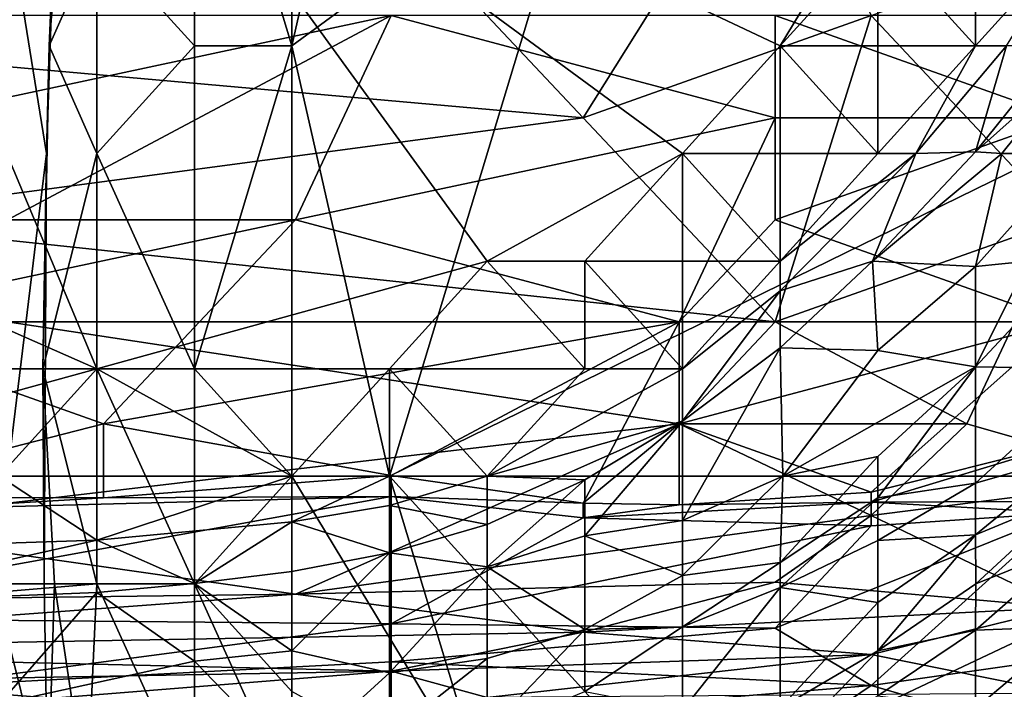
# Model space of a CAD drawing. Extents: x -0.375 to 0.375, y -0.309 to 0.309.
# Tile 126 of 226: x 0.234 to 0.255, y -0.295 to -0.28. Entities that reach past the tile are written whole.
import ezdxf

# ---------------------------------------------------------------- set-up
doc = ezdxf.new("R2010")
doc.units = 0

msp = doc.modelspace()

# ---------------------------------------------------------------- linework, layer by layer
for points in [[(0.235512, -0.287708, 0.449891), (0.222663, -0.257047, 0.449816), (0.214097, -0.278274, 0.449852)], [(0.235512, -0.287708, 0.449891), (0.235512, -0.273557, 0.449878), (0.222663, -0.257047, 0.449816)], [(0.239795, -0.280633, 0.000425), (0.241937, -0.271198, 0.000592), (0.24622, -0.275916, 0.000228)], [(0.239795, -0.280633, 0.000425), (0.239795, -0.275916, 0.000621), (0.241937, -0.271198, 0.000592)], [(0.235512, -0.273557, 0.449878), (0.250503, -0.280633, 0.449929), (0.254786, -0.273557, 0.449942)], [(0.248362, -0.282991, 0.449936), (0.250503, -0.280633, 0.449929), (0.235512, -0.273557, 0.449878)], [(0.244079, -0.28535, 0.449933), (0.248362, -0.282991, 0.449936), (0.235512, -0.273557, 0.449878)], [(0.237654, -0.280633, 0.000985), (0.235512, -0.278274, 0.003526), (0.237654, -0.273557, 0.001784)], [(0.235512, -0.287708, 0.449891), (0.244079, -0.28535, 0.449933), (0.235512, -0.273557, 0.449878)], [(0.239795, -0.280633, 0.000425), (0.237654, -0.273557, 0.001784), (0.239795, -0.275916, 0.000621)], [(0.237654, -0.280633, 0.000985), (0.237654, -0.273557, 0.001784), (0.239795, -0.280633, 0.000425)], [(0.261211, -0.280633, 0.000228), (0.24622, -0.275916, 0.000228), (0.261211, -0.273557, 0.000295)], [(0.250503, -0.280633, 0.449929), (0.252645, -0.278274, 0.449925), (0.254786, -0.273557, 0.449942)], [(0.246184, -0.282206, 0.445997), (0.241974, -0.277731, 0.44527), (0.250393, -0.275494, 0.445189)], [(0.246184, -0.282206, 0.445997), (0.250393, -0.275494, 0.445189), (0.252498, -0.279969, 0.445743)], [(0.234465, -0.280633, 0.005942), (0.234567, -0.278274, 0.009818), (0.23484, -0.275916, 0.005942)], [(0.23484, -0.275916, 0.005942), (0.235512, -0.278274, 0.003526), (0.234465, -0.280633, 0.005942)], [(0.241937, -0.290067, 0.000293), (0.239795, -0.280633, 0.000425), (0.24622, -0.275916, 0.000228)], [(0.261211, -0.280633, 0.000228), (0.241937, -0.290067, 0.000293), (0.24622, -0.275916, 0.000228)], [(0.220928, -0.279969, 0.445515), (0.241974, -0.277731, 0.44527), (0.246184, -0.282206, 0.445997)], [(0.256707, -0.284444, 0.446862), (0.252498, -0.279969, 0.445743), (0.258811, -0.277731, 0.445986)], [(0.220522, -0.287708, 0.449845), (0.235512, -0.287708, 0.449891), (0.214097, -0.278274, 0.449852)], [(0.233647, -0.278274, 0.017571), (0.234407, -0.282991, 0.009818), (0.233252, -0.292426, 0.017571)], [(0.234407, -0.282991, 0.009818), (0.233647, -0.278274, 0.017571), (0.234567, -0.278274, 0.009818)], [(0.234465, -0.280633, 0.005942), (0.234407, -0.282991, 0.009818), (0.234567, -0.278274, 0.009818)], [(0.235512, -0.278274, 0.003526), (0.235512, -0.282991, 0.002796), (0.234465, -0.280633, 0.005942)], [(0.235512, -0.282991, 0.002796), (0.235512, -0.278274, 0.003526), (0.237654, -0.280633, 0.000985)], [(0.250503, -0.280633, 0.449929), (0.252645, -0.280633, 0.449816), (0.252645, -0.278274, 0.449925)], [(0.254786, -0.280633, 0.448741), (0.254786, -0.278274, 0.449765), (0.252645, -0.278274, 0.449925)], [(0.252645, -0.280633, 0.449816), (0.254786, -0.280633, 0.448741), (0.252645, -0.278274, 0.449925)], [(0.254786, -0.280633, 0.448741), (0.256928, -0.278274, 0.448147), (0.254786, -0.278274, 0.449765)], [(0.255473, -0.280633, 0.447849), (0.256928, -0.278274, 0.448147), (0.254786, -0.280633, 0.448741)], [(0.229347, -0.284444, 0.446478), (0.220928, -0.279969, 0.445515), (0.246184, -0.282206, 0.445997)], [(0.233556, -0.279969, 0.548095), (0.231451, -0.282206, 0.546827), (0.241974, -0.279969, 0.547188)], [(0.231451, -0.282206, 0.546827), (0.233556, -0.284444, 0.545012), (0.241974, -0.279969, 0.547188)], [(0.233556, -0.284444, 0.545012), (0.23987, -0.284444, 0.544402), (0.241974, -0.279969, 0.547188)], [(0.23987, -0.284444, 0.544402), (0.250393, -0.282206, 0.544377), (0.241974, -0.279969, 0.547188)], [(0.241974, -0.279969, 0.547188), (0.250393, -0.282206, 0.544377), (0.250393, -0.279969, 0.545638)], [(0.246184, -0.282206, 0.445997), (0.252498, -0.279969, 0.445743), (0.250393, -0.286681, 0.447345)], [(0.256707, -0.282206, 0.542603), (0.250393, -0.279969, 0.545638), (0.250393, -0.282206, 0.544377)], [(0.250393, -0.279969, 0.545638), (0.256707, -0.282206, 0.542603), (0.258811, -0.279969, 0.542943)], [(0.252498, -0.279969, 0.445743), (0.256707, -0.284444, 0.446862), (0.250393, -0.286681, 0.447345)], [(0.234331, -0.287708, 0.005942), (0.234407, -0.282991, 0.009818), (0.234465, -0.280633, 0.005942)], [(0.234465, -0.280633, 0.005942), (0.235512, -0.282991, 0.002796), (0.234331, -0.287708, 0.005942)], [(0.237654, -0.287708, 0.000828), (0.235512, -0.282991, 0.002796), (0.237654, -0.280633, 0.000985)], [(0.237654, -0.287708, 0.000828), (0.237654, -0.280633, 0.000985), (0.239795, -0.280633, 0.000425)], [(0.239795, -0.290067, 0.000437), (0.237654, -0.287708, 0.000828), (0.239795, -0.280633, 0.000425)], [(0.239795, -0.290067, 0.000437), (0.239795, -0.280633, 0.000425), (0.241937, -0.290067, 0.000293)], [(0.241937, -0.290067, 0.000293), (0.261211, -0.280633, 0.000228), (0.263352, -0.290067, 0.00039)], [(0.248362, -0.282991, 0.449936), (0.250503, -0.282991, 0.449824), (0.250503, -0.280633, 0.449929)], [(0.252645, -0.282991, 0.448833), (0.252645, -0.280633, 0.449816), (0.250503, -0.280633, 0.449929)], [(0.250503, -0.282991, 0.449824), (0.252645, -0.282991, 0.448833), (0.250503, -0.280633, 0.449929)], [(0.252645, -0.282991, 0.448833), (0.254786, -0.280633, 0.448741), (0.252645, -0.280633, 0.449816)], [(0.253482, -0.282991, 0.447849), (0.254786, -0.280633, 0.448741), (0.252645, -0.282991, 0.448833)], [(0.253482, -0.282991, 0.447849), (0.255473, -0.280633, 0.447849), (0.254786, -0.280633, 0.448741)], [(0.254786, -0.282958, 0.443972), (0.255473, -0.280633, 0.447849), (0.253482, -0.282991, 0.447849)], [(0.255473, -0.280633, 0.447849), (0.254786, -0.282958, 0.443972), (0.256663, -0.280633, 0.443972)], [(0.254786, -0.282958, 0.443972), (0.256928, -0.281055, 0.43622), (0.256663, -0.280633, 0.443972)], [(0.25537, -0.282991, 0.43622), (0.256928, -0.281055, 0.43622), (0.254786, -0.282958, 0.443972)], [(0.257009, -0.282991, 0.416838), (0.256928, -0.281055, 0.43622), (0.25537, -0.282991, 0.43622)], [(0.246184, -0.282206, 0.445997), (0.250393, -0.286681, 0.447345), (0.229347, -0.284444, 0.446478)], [(0.23987, -0.284444, 0.544402), (0.248288, -0.286681, 0.541144), (0.250393, -0.282206, 0.544377)], [(0.250393, -0.284444, 0.542759), (0.250393, -0.282206, 0.544377), (0.248288, -0.286681, 0.541144)], [(0.256707, -0.286681, 0.539123), (0.256707, -0.282206, 0.542603), (0.250393, -0.284444, 0.542759)], [(0.250393, -0.282206, 0.544377), (0.250393, -0.284444, 0.542759), (0.256707, -0.282206, 0.542603)], [(0.25537, -0.282991, 0.43622), (0.254786, -0.282958, 0.443972), (0.25253, -0.28535, 0.443972)], [(0.254786, -0.282958, 0.443972), (0.253482, -0.282991, 0.447849), (0.25253, -0.28535, 0.443972)], [(0.23436, -0.292426, 0.009818), (0.233252, -0.292426, 0.017571), (0.234407, -0.282991, 0.009818)], [(0.235512, -0.282991, 0.002796), (0.235512, -0.287708, 0.002737), (0.234331, -0.287708, 0.005942)], [(0.234331, -0.287708, 0.005942), (0.23436, -0.292426, 0.009818), (0.234407, -0.282991, 0.009818)], [(0.235512, -0.287708, 0.002737), (0.235512, -0.282991, 0.002796), (0.237654, -0.287708, 0.000828)], [(0.244079, -0.28535, 0.449933), (0.24622, -0.28535, 0.449908), (0.248362, -0.282991, 0.449936)], [(0.24622, -0.28535, 0.449908), (0.248362, -0.28535, 0.449753), (0.248362, -0.282991, 0.449936)], [(0.250503, -0.28535, 0.448674), (0.250503, -0.282991, 0.449824), (0.248362, -0.282991, 0.449936)], [(0.248362, -0.28535, 0.449753), (0.250503, -0.28535, 0.448674), (0.248362, -0.282991, 0.449936)], [(0.250503, -0.28535, 0.448674), (0.252645, -0.282991, 0.448833), (0.250503, -0.282991, 0.449824)], [(0.253482, -0.282991, 0.447849), (0.252645, -0.282991, 0.448833), (0.250503, -0.28535, 0.448674)], [(0.250503, -0.286001, 0.447849), (0.253482, -0.282991, 0.447849), (0.250503, -0.28535, 0.448674)], [(0.253482, -0.282991, 0.447849), (0.250503, -0.286001, 0.447849), (0.25253, -0.28535, 0.443972)], [(0.254786, -0.285471, 0.416838), (0.25537, -0.282991, 0.43622), (0.25253, -0.28535, 0.443972)], [(0.25537, -0.282991, 0.43622), (0.254786, -0.285471, 0.416838), (0.257009, -0.282991, 0.416838)], [(0.254786, -0.285471, 0.416838), (0.255944, -0.28535, 0.405209), (0.257009, -0.282991, 0.416838)], [(0.250393, -0.286681, 0.447345), (0.233556, -0.286681, 0.447259), (0.229347, -0.284444, 0.446478)], [(0.235661, -0.288918, 0.541178), (0.23987, -0.284444, 0.544402), (0.229347, -0.286681, 0.543062)], [(0.229347, -0.286681, 0.543062), (0.23987, -0.284444, 0.544402), (0.233556, -0.284444, 0.545012)], [(0.248288, -0.286681, 0.541144), (0.23987, -0.284444, 0.544402), (0.235661, -0.288918, 0.541178)], [(0.256707, -0.286681, 0.539123), (0.250393, -0.284444, 0.542759), (0.248288, -0.286681, 0.541144)], [(0.256707, -0.284444, 0.446862), (0.254602, -0.288918, 0.448752), (0.250393, -0.286681, 0.447345)], [(0.254602, -0.288918, 0.448752), (0.256707, -0.284444, 0.446862), (0.258811, -0.290122, 0.450405)], [(0.235512, -0.287708, 0.449891), (0.241937, -0.287708, 0.449874), (0.244079, -0.28535, 0.449933)], [(0.241937, -0.287708, 0.449874), (0.24622, -0.287708, 0.449393), (0.244079, -0.28535, 0.449933)], [(0.24622, -0.287708, 0.449393), (0.24622, -0.28535, 0.449908), (0.244079, -0.28535, 0.449933)], [(0.248362, -0.287708, 0.447978), (0.248362, -0.28535, 0.449753), (0.24622, -0.28535, 0.449908)], [(0.24622, -0.287708, 0.449393), (0.248362, -0.287708, 0.447978), (0.24622, -0.28535, 0.449908)], [(0.248362, -0.287708, 0.447978), (0.250503, -0.28535, 0.448674), (0.248362, -0.28535, 0.449753)], [(0.250503, -0.286001, 0.447849), (0.250503, -0.28535, 0.448674), (0.248362, -0.287708, 0.447978)], [(0.250503, -0.286001, 0.447849), (0.250503, -0.287248, 0.443972), (0.25253, -0.28535, 0.443972)], [(0.252645, -0.287307, 0.420714), (0.25253, -0.28535, 0.443972), (0.250503, -0.287248, 0.443972)], [(0.25253, -0.28535, 0.443972), (0.252645, -0.287307, 0.420714), (0.254786, -0.285471, 0.416838)], [(0.254786, -0.285471, 0.416838), (0.252645, -0.287307, 0.420714), (0.254786, -0.287669, 0.39358)], [(0.256957, -0.28535, 0.39358), (0.255944, -0.28535, 0.405209), (0.254786, -0.287669, 0.39358)], [(0.25754, -0.287708, 0.358692), (0.256957, -0.28535, 0.39358), (0.254786, -0.287669, 0.39358)], [(0.255944, -0.28535, 0.405209), (0.254786, -0.285471, 0.416838), (0.254786, -0.287669, 0.39358)], [(0.248362, -0.288858, 0.443972), (0.250503, -0.286001, 0.447849), (0.248362, -0.287708, 0.447978)], [(0.250503, -0.286001, 0.447849), (0.248362, -0.288858, 0.443972), (0.250503, -0.287248, 0.443972)], [(0.248288, -0.288918, 0.448459), (0.229347, -0.291156, 0.450217), (0.233556, -0.286681, 0.447259)], [(0.229347, -0.286681, 0.543062), (0.229347, -0.290534, 0.539446), (0.235661, -0.288918, 0.541178)], [(0.250393, -0.286681, 0.447345), (0.248288, -0.288918, 0.448459), (0.233556, -0.286681, 0.447259)], [(0.248288, -0.286681, 0.541144), (0.235661, -0.288918, 0.541178), (0.241974, -0.290046, 0.539446)], [(0.241974, -0.290046, 0.539446), (0.246184, -0.290653, 0.53751), (0.248288, -0.286681, 0.541144)], [(0.248288, -0.286681, 0.541144), (0.246184, -0.290653, 0.53751), (0.248288, -0.288918, 0.539496)], [(0.248288, -0.288918, 0.539496), (0.256707, -0.286681, 0.539123), (0.248288, -0.286681, 0.541144)], [(0.256707, -0.286681, 0.539123), (0.248288, -0.288918, 0.539496), (0.252498, -0.290414, 0.53751)], [(0.248288, -0.288918, 0.448459), (0.250393, -0.286681, 0.447345), (0.254602, -0.288918, 0.448752)], [(0.256707, -0.289366, 0.53751), (0.256707, -0.286681, 0.539123), (0.252498, -0.290414, 0.53751)], [(0.248362, -0.291039, 0.416838), (0.250503, -0.287248, 0.443972), (0.248362, -0.288858, 0.443972)], [(0.250562, -0.290067, 0.409085), (0.250503, -0.287248, 0.443972), (0.248362, -0.291039, 0.416838)], [(0.250503, -0.287248, 0.443972), (0.250562, -0.290067, 0.409085), (0.252645, -0.287307, 0.420714)], [(0.254786, -0.287669, 0.39358), (0.252645, -0.287307, 0.420714), (0.250562, -0.290067, 0.409085)], [(0.226946, -0.290067, 0.449532), (0.235512, -0.287708, 0.449891), (0.220522, -0.287708, 0.449845)], [(0.226946, -0.290067, 0.449532), (0.233371, -0.290067, 0.449508), (0.235512, -0.287708, 0.449891)], [(0.233371, -0.290067, 0.449508), (0.239795, -0.290067, 0.449194), (0.235512, -0.287708, 0.449891)], [(0.235512, -0.287708, 0.002737), (0.235512, -0.292426, 0.003515), (0.234331, -0.287708, 0.005942)], [(0.234586, -0.292426, 0.005942), (0.23436, -0.292426, 0.009818), (0.234331, -0.287708, 0.005942)], [(0.234331, -0.287708, 0.005942), (0.235512, -0.292426, 0.003515), (0.234586, -0.292426, 0.005942)], [(0.239795, -0.290067, 0.449194), (0.241937, -0.287708, 0.449874), (0.235512, -0.287708, 0.449891)], [(0.237654, -0.287708, 0.000828), (0.237654, -0.292426, 0.001161), (0.235512, -0.287708, 0.002737)], [(0.235512, -0.287708, 0.002737), (0.237654, -0.292426, 0.001161), (0.235512, -0.292426, 0.003515)], [(0.237654, -0.292426, 0.001161), (0.237654, -0.287708, 0.000828), (0.239795, -0.290067, 0.000437)], [(0.239795, -0.290067, 0.449194), (0.241937, -0.290067, 0.448821), (0.241937, -0.287708, 0.449874)], [(0.244079, -0.290067, 0.447975), (0.24622, -0.287708, 0.449393), (0.241937, -0.287708, 0.449874)], [(0.241937, -0.290067, 0.448821), (0.244079, -0.290067, 0.447975), (0.241937, -0.287708, 0.449874)], [(0.24622, -0.287708, 0.449393), (0.244079, -0.290067, 0.447975), (0.248362, -0.287708, 0.447978)], [(0.244079, -0.290067, 0.447975), (0.248362, -0.288858, 0.443972), (0.248362, -0.287708, 0.447978)], [(0.252645, -0.289634, 0.39358), (0.254786, -0.287669, 0.39358), (0.250562, -0.290067, 0.409085)], [(0.252645, -0.290537, 0.38195), (0.254786, -0.287669, 0.39358), (0.252645, -0.289634, 0.39358)], [(0.252645, -0.290537, 0.38195), (0.254786, -0.290214, 0.362569), (0.254786, -0.287669, 0.39358)], [(0.254786, -0.287669, 0.39358), (0.254786, -0.290214, 0.362569), (0.25754, -0.287708, 0.358692)], [(0.256928, -0.289605, 0.343187), (0.25754, -0.287708, 0.358692), (0.254786, -0.290214, 0.362569)], [(0.235661, -0.290537, 0.539446), (0.235661, -0.288918, 0.541178), (0.229347, -0.290534, 0.539446)], [(0.23987, -0.292648, 0.45234), (0.229347, -0.291156, 0.450217), (0.248288, -0.288918, 0.448459)], [(0.235661, -0.290537, 0.539446), (0.241974, -0.290046, 0.539446), (0.235661, -0.288918, 0.541178)], [(0.252498, -0.290929, 0.450405), (0.23987, -0.292648, 0.45234), (0.248288, -0.288918, 0.448459)], [(0.248362, -0.288858, 0.443972), (0.244079, -0.290067, 0.447975), (0.24622, -0.290145, 0.443972)], [(0.246184, -0.290653, 0.53751), (0.248288, -0.290692, 0.53751), (0.248288, -0.288918, 0.539496)], [(0.24622, -0.290145, 0.443972), (0.24622, -0.29137, 0.428467), (0.248362, -0.288858, 0.443972)], [(0.248362, -0.291039, 0.416838), (0.248362, -0.288858, 0.443972), (0.24622, -0.29137, 0.428467)], [(0.254602, -0.288918, 0.448752), (0.252498, -0.290929, 0.450405), (0.248288, -0.288918, 0.448459)], [(0.252498, -0.290414, 0.53751), (0.248288, -0.288918, 0.539496), (0.248288, -0.290692, 0.53751)], [(0.258811, -0.290122, 0.450405), (0.252498, -0.290929, 0.450405), (0.254602, -0.288918, 0.448752)], [(0.252498, -0.290637, 0.535574), (0.258811, -0.290602, 0.535574), (0.256707, -0.289366, 0.53751)], [(0.252498, -0.290414, 0.53751), (0.252498, -0.290637, 0.535574), (0.256707, -0.289366, 0.53751)], [(0.250562, -0.290067, 0.409085), (0.250503, -0.29196, 0.385827), (0.252645, -0.289634, 0.39358)], [(0.250503, -0.29196, 0.385827), (0.252645, -0.290537, 0.38195), (0.252645, -0.289634, 0.39358)], [(0.254786, -0.290214, 0.362569), (0.254786, -0.291347, 0.347063), (0.256928, -0.289605, 0.343187)], [(0.256928, -0.289605, 0.343187), (0.254786, -0.291347, 0.347063), (0.256928, -0.290464, 0.331558)], [(0.229088, -0.29168, 0.447849), (0.235512, -0.291469, 0.447849), (0.233371, -0.290067, 0.449508)], [(0.233371, -0.290067, 0.449508), (0.235512, -0.291469, 0.447849), (0.239795, -0.290067, 0.449194)], [(0.235512, -0.291469, 0.447849), (0.239795, -0.291065, 0.447849), (0.239795, -0.290067, 0.449194)], [(0.235661, -0.290537, 0.539446), (0.241974, -0.29051, 0.53751), (0.241974, -0.290046, 0.539446)], [(0.239795, -0.294784, 0.000719), (0.237654, -0.292426, 0.001161), (0.239795, -0.290067, 0.000437)], [(0.244079, -0.297143, 0.000481), (0.239795, -0.290067, 0.000437), (0.241937, -0.290067, 0.000293)], [(0.239795, -0.294784, 0.000719), (0.239795, -0.290067, 0.000437), (0.244079, -0.297143, 0.000481)], [(0.239795, -0.290067, 0.449194), (0.239795, -0.291065, 0.447849), (0.241937, -0.290067, 0.448821)], [(0.239795, -0.291065, 0.447849), (0.241937, -0.290706, 0.447849), (0.241937, -0.290067, 0.448821)], [(0.248362, -0.297143, 0.000423), (0.241937, -0.290067, 0.000293), (0.263352, -0.290067, 0.00039)], [(0.241937, -0.290067, 0.448821), (0.241937, -0.290706, 0.447849), (0.244079, -0.290067, 0.447975)], [(0.241937, -0.290706, 0.447849), (0.244079, -0.291123, 0.443972), (0.244079, -0.290067, 0.447975)], [(0.244079, -0.297143, 0.000481), (0.241937, -0.290067, 0.000293), (0.248362, -0.297143, 0.000423)], [(0.241974, -0.290046, 0.539446), (0.241974, -0.29051, 0.53751), (0.246184, -0.290653, 0.53751)], [(0.24622, -0.290145, 0.443972), (0.244079, -0.290067, 0.447975), (0.244079, -0.291123, 0.443972)], [(0.250562, -0.290067, 0.409085), (0.248362, -0.291039, 0.416838), (0.248362, -0.292238, 0.401332)], [(0.250503, -0.29196, 0.385827), (0.250562, -0.290067, 0.409085), (0.248362, -0.292238, 0.401332)], [(0.248362, -0.297143, 0.000423), (0.263352, -0.290067, 0.00039), (0.259069, -0.299501, 0.000573)], [(0.244079, -0.29205, 0.432343), (0.24622, -0.290145, 0.443972), (0.244079, -0.291123, 0.443972)], [(0.244079, -0.29205, 0.432343), (0.24622, -0.29137, 0.428467), (0.24622, -0.290145, 0.443972)], [(0.258811, -0.290122, 0.450405), (0.256707, -0.292944, 0.454276), (0.252498, -0.290929, 0.450405)], [(0.252645, -0.291471, 0.370321), (0.254786, -0.290214, 0.362569), (0.252645, -0.290537, 0.38195)], [(0.252645, -0.291471, 0.370321), (0.254786, -0.291347, 0.347063), (0.254786, -0.290214, 0.362569)], [(0.241974, -0.29051, 0.53751), (0.231451, -0.290791, 0.53751), (0.227242, -0.293172, 0.533639)], [(0.227242, -0.293172, 0.533639), (0.241974, -0.293299, 0.531703), (0.241974, -0.29051, 0.53751)], [(0.231451, -0.290791, 0.53751), (0.241974, -0.29051, 0.53751), (0.235661, -0.290537, 0.539446)], [(0.246184, -0.290975, 0.535574), (0.246184, -0.290653, 0.53751), (0.241974, -0.29051, 0.53751)], [(0.246184, -0.290975, 0.535574), (0.241974, -0.29051, 0.53751), (0.241974, -0.293299, 0.531703)], [(0.248288, -0.290692, 0.53751), (0.252498, -0.290637, 0.535574), (0.252498, -0.290414, 0.53751)], [(0.254786, -0.291347, 0.347063), (0.254798, -0.292426, 0.331558), (0.256928, -0.290464, 0.331558)], [(0.256928, -0.29157, 0.316052), (0.256928, -0.290464, 0.331558), (0.254798, -0.292426, 0.331558)], [(0.229347, -0.290534, 0.539446), (0.231451, -0.290791, 0.53751), (0.235661, -0.290537, 0.539446)], [(0.239795, -0.291065, 0.447849), (0.241937, -0.291746, 0.443972), (0.241937, -0.290706, 0.447849)], [(0.241937, -0.291746, 0.443972), (0.244079, -0.291123, 0.443972), (0.241937, -0.290706, 0.447849)], [(0.252498, -0.291156, 0.534155), (0.252498, -0.290637, 0.535574), (0.246184, -0.290975, 0.535574)], [(0.246184, -0.290975, 0.535574), (0.252498, -0.290637, 0.535574), (0.248288, -0.290692, 0.53751)], [(0.246184, -0.290653, 0.53751), (0.246184, -0.290975, 0.535574), (0.248288, -0.290692, 0.53751)], [(0.250503, -0.292501, 0.378074), (0.252645, -0.290537, 0.38195), (0.250503, -0.29196, 0.385827)], [(0.252645, -0.291471, 0.370321), (0.252645, -0.290537, 0.38195), (0.250503, -0.292501, 0.378074)], [(0.252498, -0.290637, 0.535574), (0.256707, -0.290865, 0.533639), (0.258811, -0.290602, 0.535574)], [(0.252498, -0.291156, 0.534155), (0.256707, -0.290865, 0.533639), (0.252498, -0.290637, 0.535574)], [(0.23987, -0.292648, 0.45234), (0.252498, -0.290929, 0.450405), (0.250393, -0.292387, 0.45234)], [(0.256707, -0.290865, 0.533639), (0.252498, -0.291156, 0.534155), (0.250393, -0.293393, 0.529852)], [(0.252498, -0.294651, 0.525896), (0.256707, -0.290865, 0.533639), (0.250393, -0.293393, 0.529852)], [(0.256707, -0.292944, 0.454276), (0.250393, -0.292387, 0.45234), (0.252498, -0.290929, 0.450405)], [(0.256707, -0.294053, 0.525896), (0.256707, -0.290865, 0.533639), (0.252498, -0.294651, 0.525896)], [(0.216719, -0.292944, 0.45234), (0.229347, -0.291156, 0.450217), (0.23987, -0.292648, 0.45234)], [(0.237654, -0.292417, 0.443972), (0.239795, -0.291065, 0.447849), (0.235512, -0.291469, 0.447849)], [(0.237654, -0.292417, 0.443972), (0.239795, -0.292157, 0.443972), (0.239795, -0.291065, 0.447849)], [(0.239795, -0.292157, 0.443972), (0.241937, -0.291746, 0.443972), (0.239795, -0.291065, 0.447849)], [(0.241937, -0.291746, 0.443972), (0.244079, -0.29205, 0.432343), (0.244079, -0.291123, 0.443972)], [(0.241974, -0.293299, 0.531703), (0.252498, -0.291156, 0.534155), (0.246184, -0.290975, 0.535574)], [(0.241974, -0.293299, 0.531703), (0.250393, -0.293393, 0.529852), (0.252498, -0.291156, 0.534155)], [(0.248362, -0.292238, 0.401332), (0.248362, -0.291039, 0.416838), (0.24622, -0.29137, 0.428467)], [(0.24622, -0.293423, 0.401332), (0.24622, -0.29137, 0.428467), (0.244079, -0.29205, 0.432343)], [(0.248362, -0.292238, 0.401332), (0.24622, -0.29137, 0.428467), (0.24622, -0.293423, 0.401332)], [(0.252645, -0.292835, 0.350939), (0.254786, -0.291347, 0.347063), (0.252645, -0.291471, 0.370321)], [(0.254798, -0.292426, 0.331558), (0.254786, -0.291347, 0.347063), (0.252645, -0.293894, 0.335434)], [(0.252645, -0.293894, 0.335434), (0.254786, -0.291347, 0.347063), (0.252645, -0.292835, 0.350939)], [(0.235512, -0.291469, 0.447849), (0.229088, -0.29168, 0.447849), (0.231229, -0.292426, 0.445594)], [(0.235512, -0.292426, 0.444852), (0.235512, -0.291469, 0.447849), (0.231229, -0.292426, 0.445594)], [(0.235512, -0.292426, 0.444852), (0.237654, -0.292417, 0.443972), (0.235512, -0.291469, 0.447849)], [(0.252645, -0.292835, 0.350939), (0.252645, -0.291471, 0.370321), (0.250503, -0.292501, 0.378074)], [(0.254786, -0.293442, 0.316052), (0.256928, -0.29157, 0.316052), (0.254798, -0.292426, 0.331558)], [(0.256928, -0.293363, 0.288917), (0.256928, -0.29157, 0.316052), (0.254786, -0.293442, 0.316052)], [(0.239795, -0.293895, 0.420714), (0.241937, -0.291746, 0.443972), (0.239795, -0.292157, 0.443972)], [(0.239795, -0.293895, 0.420714), (0.241937, -0.294378, 0.409085), (0.241937, -0.291746, 0.443972)], [(0.241937, -0.294378, 0.409085), (0.244079, -0.29205, 0.432343), (0.241937, -0.291746, 0.443972)], [(0.248362, -0.292238, 0.401332), (0.248362, -0.293369, 0.385827), (0.250503, -0.29196, 0.385827)], [(0.250503, -0.29196, 0.385827), (0.248362, -0.293369, 0.385827), (0.250503, -0.292501, 0.378074)], [(0.237654, -0.292417, 0.443972), (0.239795, -0.293895, 0.420714), (0.239795, -0.292157, 0.443972)], [(0.241937, -0.294378, 0.409085), (0.244079, -0.294064, 0.405209), (0.244079, -0.29205, 0.432343)], [(0.244079, -0.294064, 0.405209), (0.24622, -0.293423, 0.401332), (0.244079, -0.29205, 0.432343)], [(0.24622, -0.293423, 0.401332), (0.248362, -0.293369, 0.385827), (0.248362, -0.292238, 0.401332)], [(0.231229, -0.292426, 0.445594), (0.231229, -0.292785, 0.443972), (0.235512, -0.292426, 0.444852)], [(0.231229, -0.292785, 0.443972), (0.235512, -0.292615, 0.443972), (0.235512, -0.292426, 0.444852)], [(0.233133, -0.299501, 0.017571), (0.233252, -0.292426, 0.017571), (0.234439, -0.297143, 0.009818)], [(0.234439, -0.297143, 0.009818), (0.233252, -0.292426, 0.017571), (0.23436, -0.292426, 0.009818)], [(0.234586, -0.292426, 0.005942), (0.234439, -0.297143, 0.009818), (0.23436, -0.292426, 0.009818)], [(0.235292, -0.297143, 0.005942), (0.234439, -0.297143, 0.009818), (0.234586, -0.292426, 0.005942)], [(0.235512, -0.292426, 0.003515), (0.235292, -0.297143, 0.005942), (0.234586, -0.292426, 0.005942)], [(0.237654, -0.297143, 0.002291), (0.235292, -0.297143, 0.005942), (0.235512, -0.292426, 0.003515)], [(0.237654, -0.292417, 0.443972), (0.235512, -0.292426, 0.444852), (0.235512, -0.292615, 0.443972)], [(0.235512, -0.292615, 0.443972), (0.237654, -0.294121, 0.420714), (0.237654, -0.292417, 0.443972)], [(0.235512, -0.292426, 0.003515), (0.237654, -0.292426, 0.001161), (0.237654, -0.297143, 0.002291)], [(0.237654, -0.294121, 0.420714), (0.239795, -0.293895, 0.420714), (0.237654, -0.292417, 0.443972)], [(0.239795, -0.297143, 0.001057), (0.237654, -0.292426, 0.001161), (0.239795, -0.294784, 0.000719)], [(0.237654, -0.297143, 0.002291), (0.237654, -0.292426, 0.001161), (0.239795, -0.297143, 0.001057)], [(0.23987, -0.292648, 0.45234), (0.250393, -0.292387, 0.45234), (0.246184, -0.293486, 0.454276)], [(0.246184, -0.293486, 0.454276), (0.250393, -0.292387, 0.45234), (0.256707, -0.292944, 0.454276)], [(0.252645, -0.293894, 0.335434), (0.254786, -0.293442, 0.316052), (0.254798, -0.292426, 0.331558)], [(0.216719, -0.292944, 0.45234), (0.23987, -0.292648, 0.45234), (0.223033, -0.293893, 0.454276)], [(0.23987, -0.292648, 0.45234), (0.246184, -0.293486, 0.454276), (0.223033, -0.293893, 0.454276)], [(0.231229, -0.292785, 0.443972), (0.233371, -0.295056, 0.409085), (0.235512, -0.292615, 0.443972)], [(0.233371, -0.295056, 0.409085), (0.237654, -0.294121, 0.420714), (0.235512, -0.292615, 0.443972)], [(0.248362, -0.295197, 0.358692), (0.250503, -0.292501, 0.378074), (0.248362, -0.293369, 0.385827)], [(0.250503, -0.295146, 0.33931), (0.250503, -0.292501, 0.378074), (0.248362, -0.295197, 0.358692)], [(0.252645, -0.292835, 0.350939), (0.250503, -0.292501, 0.378074), (0.250503, -0.295146, 0.33931)], [(0.252645, -0.293894, 0.335434), (0.252645, -0.292835, 0.350939), (0.250503, -0.295146, 0.33931)], [(0.256707, -0.292944, 0.454276), (0.252498, -0.293973, 0.456212), (0.246184, -0.293486, 0.454276)], [(0.252498, -0.293973, 0.456212), (0.256707, -0.292944, 0.454276), (0.256707, -0.294819, 0.460083)], [(0.241974, -0.293299, 0.531703), (0.227242, -0.293172, 0.533639), (0.231451, -0.294689, 0.529767)], [(0.231451, -0.294689, 0.529767), (0.241974, -0.294131, 0.529767), (0.241974, -0.293299, 0.531703)], [(0.241974, -0.293299, 0.531703), (0.241974, -0.294131, 0.529767), (0.250393, -0.293393, 0.529852)], [(0.223033, -0.293893, 0.454276), (0.246184, -0.293486, 0.454276), (0.241974, -0.294338, 0.456212)], [(0.241974, -0.294131, 0.529767), (0.252498, -0.294651, 0.525896), (0.250393, -0.293393, 0.529852)], [(0.246184, -0.293486, 0.454276), (0.252498, -0.293973, 0.456212), (0.241974, -0.294338, 0.456212)], [(0.244079, -0.295658, 0.38195), (0.24622, -0.293423, 0.401332), (0.244079, -0.294064, 0.405209)], [(0.24622, -0.294783, 0.38195), (0.24622, -0.293423, 0.401332), (0.244079, -0.295658, 0.38195)], [(0.24622, -0.294783, 0.38195), (0.248362, -0.293369, 0.385827), (0.24622, -0.293423, 0.401332)], [(0.248362, -0.295197, 0.358692), (0.248362, -0.293369, 0.385827), (0.24622, -0.294783, 0.38195)], [(0.252645, -0.294881, 0.319928), (0.254786, -0.293442, 0.316052), (0.252645, -0.293894, 0.335434)], [(0.254786, -0.29516, 0.288917), (0.254786, -0.293442, 0.316052), (0.252645, -0.294881, 0.319928)], [(0.254786, -0.293442, 0.316052), (0.254786, -0.29516, 0.288917), (0.256928, -0.293363, 0.288917)], [(0.256928, -0.293363, 0.288917), (0.254786, -0.29516, 0.288917), (0.256928, -0.295242, 0.261783)], [(0.223033, -0.294676, 0.456212), (0.223033, -0.293893, 0.454276), (0.241974, -0.294338, 0.456212)], [(0.239795, -0.296323, 0.385827), (0.239795, -0.293895, 0.420714), (0.237654, -0.294121, 0.420714)], [(0.239795, -0.296323, 0.385827), (0.241937, -0.294378, 0.409085), (0.239795, -0.293895, 0.420714)], [(0.241974, -0.294338, 0.456212), (0.252498, -0.293973, 0.456212), (0.244079, -0.294914, 0.458147)], [(0.244079, -0.294914, 0.458147), (0.252498, -0.293973, 0.456212), (0.256707, -0.294819, 0.460083)], [(0.250503, -0.29611, 0.323805), (0.252645, -0.293894, 0.335434), (0.250503, -0.295146, 0.33931)], [(0.252645, -0.294881, 0.319928), (0.252645, -0.293894, 0.335434), (0.250503, -0.29611, 0.323805)], [(0.241974, -0.294131, 0.529767), (0.231451, -0.294689, 0.529767), (0.241974, -0.295515, 0.525896)], [(0.233371, -0.295056, 0.409085), (0.237654, -0.296228, 0.389703), (0.237654, -0.294121, 0.420714)], [(0.237654, -0.296228, 0.389703), (0.239795, -0.296323, 0.385827), (0.237654, -0.294121, 0.420714)], [(0.241937, -0.295739, 0.389703), (0.244079, -0.294064, 0.405209), (0.241937, -0.294378, 0.409085)], [(0.244079, -0.295658, 0.38195), (0.244079, -0.294064, 0.405209), (0.241937, -0.295739, 0.389703)], [(0.241974, -0.294131, 0.529767), (0.241974, -0.295515, 0.525896), (0.252498, -0.294651, 0.525896)], [(0.252498, -0.294651, 0.525896), (0.256707, -0.295864, 0.520089), (0.256707, -0.294053, 0.525896)], [(0.223033, -0.29585, 0.460083), (0.241974, -0.294338, 0.456212), (0.244079, -0.294914, 0.458147)], [(0.223033, -0.294676, 0.456212), (0.241974, -0.294338, 0.456212), (0.223033, -0.29585, 0.460083)], [(0.241937, -0.295739, 0.389703), (0.241937, -0.294378, 0.409085), (0.239795, -0.296323, 0.385827)], [(0.225137, -0.296273, 0.525896), (0.241974, -0.295515, 0.525896), (0.231451, -0.294689, 0.529767)], [(0.252498, -0.294651, 0.525896), (0.241974, -0.295515, 0.525896), (0.250393, -0.296078, 0.522025)], [(0.250393, -0.296078, 0.522025), (0.256707, -0.295864, 0.520089), (0.252498, -0.294651, 0.525896)]]:
    msp.add_3dface(points)

doc.saveas('drawing.dxf')
